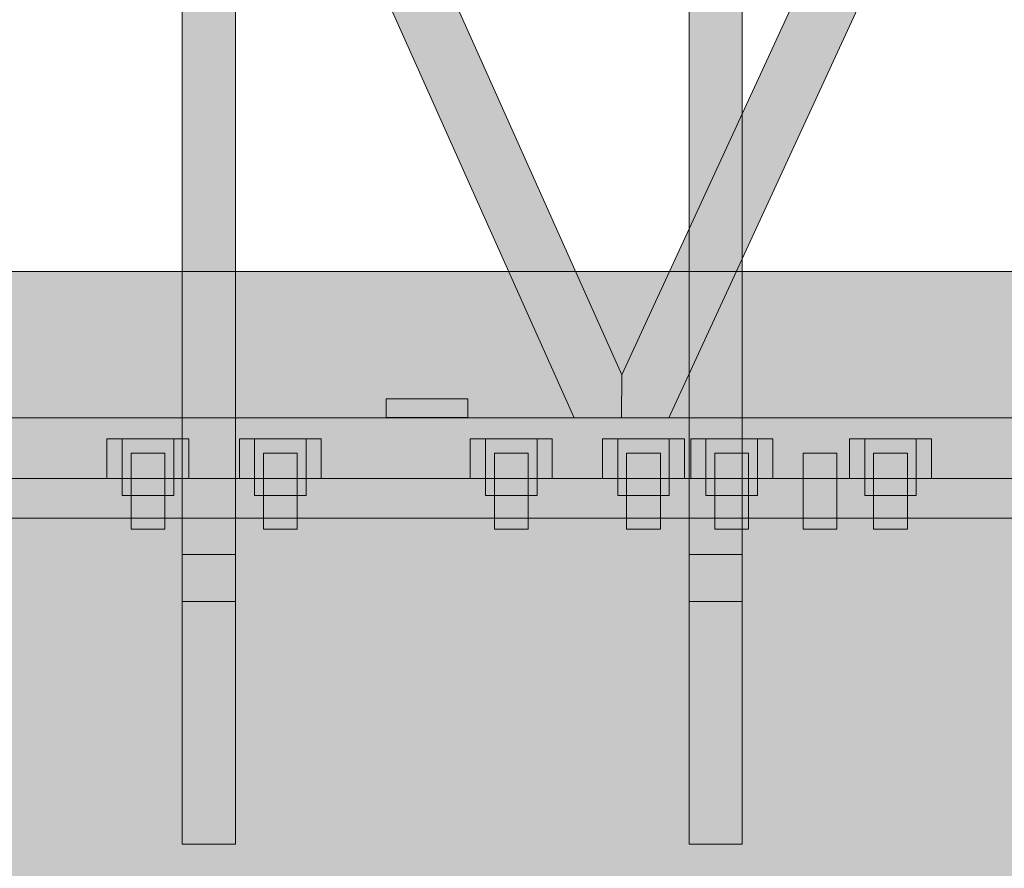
# Model space of a CAD drawing. Header units: millimetres. Extents: x 17 to 413, y 4 to 292.
# Tile 13 of 26: x 116 to 139, y 180 to 201. Entities that reach past the tile are written whole.
import ezdxf

# ---------------------------------------------------------------- set-up
doc = ezdxf.new("R2010")
doc.units = ezdxf.units.MM
for name, color, linetype in [('FILL-TIMBER', 7, 'Continuous'), ('FILL-WHITE', 7, 'Continuous'), ('LINE-CORE', 7, 'Continuous'), ('LINE-INK', 7, 'Continuous')]:
    doc.layers.add(name, color=color, linetype=linetype)

msp = doc.modelspace()

# ---------------------------------------------------------------- hatches: boundary and pattern name
at = {"layer": 'FILL-TIMBER', "true_color": 0xedd6a8}
h = msp.add_hatch(color=41, dxfattribs=at)
h.dxf.hatch_style = 1
h.paths.add_polyline_path([(172.4, 189.686), (77.594, 189.686), (77.594, 191.891), (77.594, 193.348), (78.297, 193.84), (79.362, 194.586), (140.565, 194.586), (233.242, 194.586), (233.945, 194.093), (235.01, 193.348), (235.01, 191.142), (235.01, 189.686)])
at = {"layer": 'FILL-WHITE', "true_color": 0xffffff}
h = msp.add_hatch(color=7, dxfattribs=at)
h.dxf.hatch_style = 1
h.paths.add_polyline_path([(154.324, 244.706), (156.302, 246.091), (156.302, 245.557), (131.191, 191.126), (130.07, 191.126), (130.076, 192.146)])
h = msp.add_hatch(color=7, dxfattribs=at)
h.dxf.hatch_style = 1
h.paths.add_polyline_path([(154.324, 244.706), (156.302, 246.091), (156.302, 245.557), (131.191, 191.126), (130.07, 191.126), (130.076, 192.146)])
h = msp.add_hatch(color=7, dxfattribs=at)
h.dxf.hatch_style = 1
h.paths.add_polyline_path([(154.324, 244.706), (156.302, 246.091), (156.302, 245.557), (131.191, 191.126), (130.07, 191.126), (130.076, 192.146)])
h = msp.add_hatch(color=7, dxfattribs=at)
h.dxf.hatch_style = 1
h.paths.add_polyline_path([(154.324, 244.706), (156.302, 246.091), (156.302, 245.557), (131.191, 191.126), (130.07, 191.126), (130.076, 192.146)])
h = msp.add_hatch(color=7, dxfattribs=at)
h.dxf.hatch_style = 1
h.paths.add_polyline_path([(154.324, 244.706), (156.302, 246.091), (156.302, 245.557), (131.191, 191.126), (130.07, 191.126), (130.076, 192.146)])
h = msp.add_hatch(color=7, dxfattribs=at)
h.dxf.hatch_style = 1
h.paths.add_polyline_path([(154.324, 244.706), (156.302, 246.091), (156.302, 245.557), (131.191, 191.126), (130.07, 191.126), (130.076, 192.146)])
h = msp.add_hatch(color=7, dxfattribs=at)
h.dxf.hatch_style = 1
h.paths.add_polyline_path([(154.324, 244.706), (156.302, 246.091), (156.302, 245.557), (131.191, 191.126), (130.07, 191.126), (130.076, 192.146)])
h = msp.add_hatch(color=7, dxfattribs=at)
h.dxf.hatch_style = 1
h.paths.add_polyline_path([(154.324, 244.706), (156.302, 246.091), (156.302, 245.557), (131.191, 191.126), (130.07, 191.126), (130.076, 192.146)])
h = msp.add_hatch(color=7, dxfattribs=at)
h.dxf.hatch_style = 1
h.paths.add_polyline_path([(131.672, 193.632), (131.672, 230.394), (132.932, 231.276), (132.932, 193.632), (132.932, 186.774), (131.672, 186.774)])
h = msp.add_hatch(color=7, dxfattribs=at)
h.dxf.hatch_style = 1
h.paths.add_polyline_path([(132.932, 225.532), (132.932, 189.686), (131.672, 189.686), (131.672, 224.65)])
h = msp.add_hatch(color=7, dxfattribs=at)
h.dxf.hatch_style = 1
h.paths.add_polyline_path([(119.672, 221.991), (120.932, 222.874), (120.932, 193.632), (120.932, 186.774), (119.672, 186.774)])
h = msp.add_hatch(color=7, dxfattribs=at)
h.dxf.hatch_style = 1
h.paths.add_polyline_path([(130.076, 192.146), (130.07, 191.126), (128.955, 191.126), (116.751, 218.397), (117.952, 219.238)])
h = msp.add_hatch(color=7, dxfattribs=at)
h.dxf.hatch_style = 1
h.paths.add_polyline_path([(130.076, 192.146), (130.07, 191.126), (128.955, 191.126), (116.751, 218.397), (117.952, 219.238)])
h = msp.add_hatch(color=7, dxfattribs=at)
h.dxf.hatch_style = 1
h.paths.add_polyline_path([(130.076, 192.146), (130.07, 191.126), (128.955, 191.126), (116.751, 218.397), (117.952, 219.238)])
h = msp.add_hatch(color=7, dxfattribs=at)
h.dxf.hatch_style = 1
h.paths.add_polyline_path([(130.076, 192.146), (130.07, 191.126), (128.955, 191.126), (116.751, 218.397), (117.952, 219.238)])
h = msp.add_hatch(color=7, dxfattribs=at)
h.dxf.hatch_style = 1
h.paths.add_polyline_path([(130.076, 192.146), (130.07, 191.126), (128.955, 191.126), (116.751, 218.397), (117.952, 219.238)])
h = msp.add_hatch(color=7, dxfattribs=at)
h.dxf.hatch_style = 1
h.paths.add_polyline_path([(130.076, 192.146), (130.07, 191.126), (128.955, 191.126), (116.751, 218.397), (117.952, 219.238)])
h = msp.add_hatch(color=7, dxfattribs=at)
h.dxf.hatch_style = 1
h.paths.add_polyline_path([(130.076, 192.146), (130.07, 191.126), (128.955, 191.126), (116.751, 218.397), (117.952, 219.238)])
h = msp.add_hatch(color=7, dxfattribs=at)
h.dxf.hatch_style = 1
h.paths.add_polyline_path([(130.076, 192.146), (130.07, 191.126), (128.955, 191.126), (116.751, 218.397), (117.952, 219.238)])
h = msp.add_hatch(color=7, dxfattribs=at)
h.dxf.hatch_style = 1
h.paths.add_polyline_path([(120.932, 217.13), (120.932, 189.686), (119.672, 189.686), (119.672, 216.247)])
h = msp.add_hatch(color=7, dxfattribs=at)
h.dxf.hatch_style = 1
h.paths.add_polyline_path([(77.594, 193.348), (79.362, 194.586), (83.009, 194.586), (83.009, 191.042), (89.139, 193.572), (89.139, 194.586), (223.465, 194.586), (223.465, 193.572), (229.595, 191.042), (229.595, 194.586), (233.242, 194.586), (235.01, 193.348), (235.01, 189.686), (229.595, 189.686), (223.465, 189.686), (89.139, 189.686), (83.009, 189.686), (77.594, 189.686)])
h = msp.add_hatch(color=7, dxfattribs=at)
h.dxf.hatch_style = 1
h.paths.add_polyline_path([(79.362, 194.586), (83.009, 194.586), (83.009, 191.558), (89.139, 194.089), (89.139, 194.586), (223.465, 194.586), (223.465, 194.089), (229.595, 191.558), (229.595, 194.586), (233.242, 194.586), (235.01, 193.348), (235.01, 189.686), (229.595, 189.686), (223.465, 189.686), (83.009, 189.686), (77.594, 189.686), (77.594, 193.348)])
h = msp.add_hatch(color=7, dxfattribs=at)
h.dxf.hatch_style = 1
h.paths.add_polyline_path([(77.594, 193.348), (79.362, 194.586), (233.242, 194.586), (235.01, 193.348), (235.01, 189.686), (77.594, 189.686)])
h = msp.add_hatch(color=7, dxfattribs=at)
h.dxf.hatch_style = 1
h.paths.add_polyline_path([(79.362, 194.586), (233.242, 194.586), (235.01, 193.348), (235.01, 189.686), (77.594, 189.686), (77.594, 193.348)])
h = msp.add_hatch(color=7, dxfattribs=at)
h.dxf.hatch_style = 1
h.paths.add_polyline_path([(77.594, 193.348), (79.362, 194.586), (233.242, 194.586), (235.01, 193.348), (235.01, 189.686), (77.594, 189.686)])
h = msp.add_hatch(color=7, dxfattribs=at)
h.dxf.hatch_style = 1
h.paths.add_polyline_path([(79.362, 194.586), (233.242, 194.586), (235.01, 193.348), (235.01, 189.686), (77.594, 189.686), (77.594, 193.348)])
h = msp.add_hatch(color=7, dxfattribs=at)
h.dxf.hatch_style = 1
h.paths.add_polyline_path([(77.594, 193.348), (79.362, 194.586), (233.242, 194.586), (235.01, 193.348), (235.01, 189.686), (77.594, 189.686)])
h = msp.add_hatch(color=7, dxfattribs=at)
h.dxf.hatch_style = 1
h.paths.add_polyline_path([(79.362, 194.586), (233.242, 194.586), (235.01, 193.348), (235.01, 189.686), (77.594, 189.686), (77.594, 193.348)])
h = msp.add_hatch(color=7, dxfattribs=at)
h.dxf.hatch_style = 1
h.paths.add_polyline_path([(77.594, 193.348), (79.362, 194.586), (233.242, 194.586), (235.01, 193.348), (235.01, 189.686), (77.594, 189.686)])
h = msp.add_hatch(color=7, dxfattribs=at)
h.dxf.hatch_style = 1
h.paths.add_polyline_path([(79.362, 194.586), (233.242, 194.586), (235.01, 193.348), (235.01, 189.686), (77.594, 189.686), (77.594, 193.348)])
h = msp.add_hatch(color=7, dxfattribs=at)
h.dxf.hatch_style = 1
h.paths.add_polyline_path([(77.594, 193.348), (79.362, 194.586), (233.242, 194.586), (235.01, 193.348), (235.01, 189.686), (77.594, 189.686)])
h = msp.add_hatch(color=7, dxfattribs=at)
h.dxf.hatch_style = 1
h.paths.add_polyline_path([(79.362, 194.586), (233.242, 194.586), (235.01, 193.348), (235.01, 189.686), (77.594, 189.686), (77.594, 193.348)])
h = msp.add_hatch(color=7, dxfattribs=at)
h.dxf.hatch_style = 1
h.paths.add_polyline_path([(77.594, 193.348), (79.362, 194.586), (233.242, 194.586), (235.01, 193.348), (235.01, 189.686), (77.594, 189.686)])
h = msp.add_hatch(color=7, dxfattribs=at)
h.dxf.hatch_style = 1
h.paths.add_polyline_path([(79.362, 194.586), (233.242, 194.586), (235.01, 193.348), (235.01, 189.686), (77.594, 189.686), (77.594, 193.348)])
h = msp.add_hatch(color=7, dxfattribs=at)
h.dxf.hatch_style = 1
h.paths.add_polyline_path([(77.594, 193.348), (79.362, 194.586), (233.242, 194.586), (235.01, 193.348), (235.01, 189.686), (77.594, 189.686)])
h = msp.add_hatch(color=7, dxfattribs=at)
h.dxf.hatch_style = 1
h.paths.add_polyline_path([(79.362, 194.586), (233.242, 194.586), (235.01, 193.348), (235.01, 189.686), (77.594, 189.686), (77.594, 193.348)])
h = msp.add_hatch(color=7, dxfattribs=at)
h.dxf.hatch_style = 1
h.paths.add_polyline_path([(77.594, 193.348), (79.362, 194.586), (233.242, 194.586), (235.01, 193.348), (235.01, 189.686), (77.594, 189.686)])
h = msp.add_hatch(color=7, dxfattribs=at)
h.dxf.hatch_style = 1
h.paths.add_polyline_path([(124.496, 191.576), (126.436, 191.576), (126.436, 191.136), (124.496, 191.136)])
h = msp.add_hatch(color=7, dxfattribs=at)
h.dxf.hatch_style = 1
h.paths.add_polyline_path([(124.496, 191.576), (126.436, 191.576), (126.436, 191.136), (124.496, 191.136)])
h = msp.add_hatch(color=7, dxfattribs=at)
h.dxf.hatch_style = 1
h.paths.add_polyline_path([(77.594, 191.126), (235.01, 191.126), (235.01, 189.686), (77.594, 189.686)])
h = msp.add_hatch(color=7, dxfattribs=at)
h.dxf.hatch_style = 1
h.paths.add_polyline_path([(77.594, 191.126), (235.01, 191.126), (235.01, 189.686), (77.594, 189.686)])
h = msp.add_hatch(color=7, dxfattribs=at)
h.dxf.hatch_style = 1
h.paths.add_polyline_path([(77.594, 191.126), (235.01, 191.126), (235.01, 189.686), (77.594, 189.686)])
h = msp.add_hatch(color=7, dxfattribs=at)
h.dxf.hatch_style = 1
h.paths.add_polyline_path([(77.594, 191.126), (235.01, 191.126), (235.01, 189.686), (77.594, 189.686)])
h = msp.add_hatch(color=7, dxfattribs=at)
h.dxf.hatch_style = 1
h.paths.add_polyline_path([(77.594, 191.126), (235.01, 191.126), (235.01, 189.686), (77.594, 189.686)])
h = msp.add_hatch(color=7, dxfattribs=at)
h.dxf.hatch_style = 1
h.paths.add_polyline_path([(77.594, 191.126), (235.01, 191.126), (235.01, 189.686), (77.594, 189.686)])
h = msp.add_hatch(color=7, dxfattribs=at)
h.dxf.hatch_style = 1
h.paths.add_polyline_path([(77.594, 191.126), (235.01, 191.126), (235.01, 189.686), (77.594, 189.686)])
h = msp.add_hatch(color=7, dxfattribs=at)
h.dxf.hatch_style = 1
h.paths.add_polyline_path([(77.594, 191.126), (235.01, 191.126), (235.01, 189.686), (77.594, 189.686)])
h = msp.add_hatch(color=7, dxfattribs=at)
h.dxf.hatch_style = 1
h.paths.add_polyline_path([(117.888, 190.626), (118.248, 190.626), (119.828, 190.626), (119.828, 189.686), (119.468, 189.686), (119.468, 189.286), (118.248, 189.286), (118.248, 189.686), (117.888, 189.686)])
h = msp.add_hatch(color=7, dxfattribs=at)
h.dxf.hatch_style = 1
h.paths.add_polyline_path([(119.468, 190.626), (119.828, 190.626), (119.828, 189.686), (119.468, 189.686), (119.468, 189.286), (118.248, 189.286), (118.248, 189.686), (117.888, 189.686), (117.888, 190.626)])
h = msp.add_hatch(color=7, dxfattribs=at)
h.dxf.hatch_style = 1
h.paths.add_polyline_path([(118.248, 190.626), (119.468, 190.626), (119.468, 189.286), (118.248, 189.286)])
h = msp.add_hatch(color=7, dxfattribs=at)
h.dxf.hatch_style = 1
h.paths.add_polyline_path([(119.468, 190.626), (119.468, 189.286), (118.248, 189.286), (118.248, 190.626)])
h = msp.add_hatch(color=7, dxfattribs=at)
h.dxf.hatch_style = 1
h.paths.add_polyline_path([(121.022, 190.626), (121.382, 190.626), (122.962, 190.626), (122.962, 189.686), (122.602, 189.686), (122.602, 189.286), (121.382, 189.286), (121.382, 189.686), (121.022, 189.686)])
h = msp.add_hatch(color=7, dxfattribs=at)
h.dxf.hatch_style = 1
h.paths.add_polyline_path([(122.602, 190.626), (122.962, 190.626), (122.962, 189.686), (122.602, 189.686), (122.602, 189.286), (121.382, 189.286), (121.382, 189.686), (121.022, 189.686), (121.022, 190.626)])
h = msp.add_hatch(color=7, dxfattribs=at)
h.dxf.hatch_style = 1
h.paths.add_polyline_path([(121.382, 190.626), (122.602, 190.626), (122.602, 189.286), (121.382, 189.286)])
h = msp.add_hatch(color=7, dxfattribs=at)
h.dxf.hatch_style = 1
h.paths.add_polyline_path([(121.382, 190.626), (122.602, 190.626), (122.602, 189.286), (121.382, 189.286)])
h = msp.add_hatch(color=7, dxfattribs=at)
h.dxf.hatch_style = 1
h.paths.add_polyline_path([(126.492, 190.626), (126.852, 190.626), (128.432, 190.626), (128.432, 189.686), (128.072, 189.686), (128.072, 189.286), (126.852, 189.286), (126.852, 189.686), (126.492, 189.686)])
h = msp.add_hatch(color=7, dxfattribs=at)
h.dxf.hatch_style = 1
h.paths.add_polyline_path([(128.072, 190.626), (128.432, 190.626), (128.432, 189.686), (128.072, 189.686), (128.072, 189.286), (126.852, 189.286), (126.852, 189.686), (126.492, 189.686), (126.492, 190.626)])
h = msp.add_hatch(color=7, dxfattribs=at)
h.dxf.hatch_style = 1
h.paths.add_polyline_path([(126.852, 190.626), (128.072, 190.626), (128.072, 189.286), (126.852, 189.286)])
h = msp.add_hatch(color=7, dxfattribs=at)
h.dxf.hatch_style = 1
h.paths.add_polyline_path([(126.852, 190.626), (128.072, 190.626), (128.072, 189.286), (126.852, 189.286)])
h = msp.add_hatch(color=7, dxfattribs=at)
h.dxf.hatch_style = 1
h.paths.add_polyline_path([(129.622, 190.626), (129.982, 190.626), (131.562, 190.626), (131.562, 189.686), (131.202, 189.686), (131.202, 189.286), (129.982, 189.286), (129.982, 189.686), (129.622, 189.686)])
h = msp.add_hatch(color=7, dxfattribs=at)
h.dxf.hatch_style = 1
h.paths.add_polyline_path([(131.202, 190.626), (131.562, 190.626), (131.562, 189.686), (131.202, 189.686), (131.202, 189.286), (129.982, 189.286), (129.982, 189.686), (129.622, 189.686), (129.622, 190.626)])
h = msp.add_hatch(color=7, dxfattribs=at)
h.dxf.hatch_style = 1
h.paths.add_polyline_path([(129.982, 190.626), (131.202, 190.626), (131.202, 189.286), (129.982, 189.286)])
h = msp.add_hatch(color=7, dxfattribs=at)
h.dxf.hatch_style = 1
h.paths.add_polyline_path([(131.202, 190.626), (131.202, 189.286), (129.982, 189.286), (129.982, 190.626)])
h = msp.add_hatch(color=7, dxfattribs=at)
h.dxf.hatch_style = 1
h.paths.add_polyline_path([(131.712, 190.626), (132.072, 190.626), (133.652, 190.626), (133.652, 189.686), (133.292, 189.686), (133.292, 189.286), (132.072, 189.286), (132.072, 189.686), (131.712, 189.686)])
h = msp.add_hatch(color=7, dxfattribs=at)
h.dxf.hatch_style = 1
h.paths.add_polyline_path([(133.292, 190.626), (133.652, 190.626), (133.652, 189.686), (133.292, 189.686), (133.292, 189.286), (132.072, 189.286), (132.072, 189.686), (131.712, 189.686), (131.712, 190.626)])
h = msp.add_hatch(color=7, dxfattribs=at)
h.dxf.hatch_style = 1
h.paths.add_polyline_path([(132.072, 190.626), (133.292, 190.626), (133.292, 189.286), (132.072, 189.286)])
h = msp.add_hatch(color=7, dxfattribs=at)
h.dxf.hatch_style = 1
h.paths.add_polyline_path([(133.292, 190.626), (133.292, 189.286), (132.072, 189.286), (132.072, 190.626)])
h = msp.add_hatch(color=7, dxfattribs=at)
h.dxf.hatch_style = 1
h.paths.add_polyline_path([(135.472, 190.626), (135.832, 190.626), (137.412, 190.626), (137.412, 189.686), (137.052, 189.686), (137.052, 189.286), (135.832, 189.286), (135.832, 189.686), (135.472, 189.686)])
h = msp.add_hatch(color=7, dxfattribs=at)
h.dxf.hatch_style = 1
h.paths.add_polyline_path([(137.052, 190.626), (137.412, 190.626), (137.412, 189.686), (137.052, 189.686), (137.052, 189.286), (135.832, 189.286), (135.832, 189.686), (135.472, 189.686), (135.472, 190.626)])
h = msp.add_hatch(color=7, dxfattribs=at)
h.dxf.hatch_style = 1
h.paths.add_polyline_path([(135.832, 190.626), (137.052, 190.626), (137.052, 189.286), (135.832, 189.286)])
h = msp.add_hatch(color=7, dxfattribs=at)
h.dxf.hatch_style = 1
h.paths.add_polyline_path([(135.832, 190.626), (137.052, 190.626), (137.052, 189.286), (135.832, 189.286)])
h = msp.add_hatch(color=7, dxfattribs=at)
h.dxf.hatch_style = 1
h.paths.add_polyline_path([(118.458, 190.286), (119.258, 190.286), (119.258, 188.486), (118.458, 188.486)])
h = msp.add_hatch(color=7, dxfattribs=at)
h.dxf.hatch_style = 1
h.paths.add_polyline_path([(119.258, 190.286), (119.258, 188.486), (118.458, 188.486), (118.458, 190.286)])
h = msp.add_hatch(color=7, dxfattribs=at)
h.dxf.hatch_style = 1
h.paths.add_polyline_path([(121.592, 190.286), (122.392, 190.286), (122.392, 188.486), (121.592, 188.486)])
h = msp.add_hatch(color=7, dxfattribs=at)
h.dxf.hatch_style = 1
h.paths.add_polyline_path([(121.592, 190.286), (122.392, 190.286), (122.392, 188.486), (121.592, 188.486)])
h = msp.add_hatch(color=7, dxfattribs=at)
h.dxf.hatch_style = 1
h.paths.add_polyline_path([(127.062, 190.286), (127.862, 190.286), (127.862, 188.486), (127.062, 188.486)])
h = msp.add_hatch(color=7, dxfattribs=at)
h.dxf.hatch_style = 1
h.paths.add_polyline_path([(127.062, 190.286), (127.862, 190.286), (127.862, 188.486), (127.062, 188.486)])
h = msp.add_hatch(color=7, dxfattribs=at)
h.dxf.hatch_style = 1
h.paths.add_polyline_path([(130.192, 190.286), (130.992, 190.286), (130.992, 188.486), (130.192, 188.486)])
h = msp.add_hatch(color=7, dxfattribs=at)
h.dxf.hatch_style = 1
h.paths.add_polyline_path([(130.992, 190.286), (130.992, 188.486), (130.192, 188.486), (130.192, 190.286)])
h = msp.add_hatch(color=7, dxfattribs=at)
h.dxf.hatch_style = 1
h.paths.add_polyline_path([(132.282, 190.286), (133.082, 190.286), (133.082, 188.486), (132.282, 188.486)])
h = msp.add_hatch(color=7, dxfattribs=at)
h.dxf.hatch_style = 1
h.paths.add_polyline_path([(133.082, 190.286), (133.082, 188.486), (132.282, 188.486), (132.282, 190.286)])
h = msp.add_hatch(color=7, dxfattribs=at)
h.dxf.hatch_style = 1
h.paths.add_polyline_path([(134.372, 190.286), (135.172, 190.286), (135.172, 188.486), (134.372, 188.486)])
h = msp.add_hatch(color=7, dxfattribs=at)
h.dxf.hatch_style = 1
h.paths.add_polyline_path([(135.172, 190.286), (135.172, 188.486), (134.372, 188.486), (134.372, 190.286)])
h = msp.add_hatch(color=7, dxfattribs=at)
h.dxf.hatch_style = 1
h.paths.add_polyline_path([(134.372, 190.286), (135.172, 190.286), (135.172, 188.486), (134.372, 188.486)])
h = msp.add_hatch(color=7, dxfattribs=at)
h.dxf.hatch_style = 1
h.paths.add_polyline_path([(135.172, 190.286), (135.172, 188.486), (134.372, 188.486), (134.372, 190.286)])
h = msp.add_hatch(color=7, dxfattribs=at)
h.dxf.hatch_style = 1
h.paths.add_polyline_path([(134.372, 190.286), (135.172, 190.286), (135.172, 188.486), (134.372, 188.486)])
h = msp.add_hatch(color=7, dxfattribs=at)
h.dxf.hatch_style = 1
h.paths.add_polyline_path([(135.172, 190.286), (135.172, 188.486), (134.372, 188.486), (134.372, 190.286)])
h = msp.add_hatch(color=7, dxfattribs=at)
h.dxf.hatch_style = 1
h.paths.add_polyline_path([(136.042, 190.286), (136.842, 190.286), (136.842, 188.486), (136.042, 188.486)])
h = msp.add_hatch(color=7, dxfattribs=at)
h.dxf.hatch_style = 1
h.paths.add_polyline_path([(136.042, 190.286), (136.842, 190.286), (136.842, 188.486), (136.042, 188.486)])
h = msp.add_hatch(color=7, dxfattribs=at)
h.dxf.hatch_style = 1
h.paths.add_polyline_path([(77.594, 189.686), (80.594, 189.686), (232.01, 189.686), (235.01, 189.686), (235.01, 188.75), (232.01, 188.75), (80.594, 188.75), (77.594, 188.75)])
h = msp.add_hatch(color=7, dxfattribs=at)
h.dxf.hatch_style = 1
h.paths.add_polyline_path([(80.594, 189.686), (232.01, 189.686), (232.01, 188.75), (80.594, 188.75)])
h = msp.add_hatch(color=7, dxfattribs=at)
h.dxf.hatch_style = 1
h.paths.add_polyline_path([(120.932, 189.686), (120.932, 187.888), (119.672, 187.888), (119.672, 189.686)])
h = msp.add_hatch(color=7, dxfattribs=at)
h.dxf.hatch_style = 1
h.paths.add_polyline_path([(132.932, 189.686), (132.932, 187.888), (131.672, 187.888), (131.672, 189.686)])
h = msp.add_hatch(color=7, dxfattribs=at)
h.dxf.hatch_style = 1
h.paths.add_polyline_path([(82.679, 143.03), (82.679, 188.75), (229.925, 188.75), (229.925, 143.03), (82.679, 143.03)])
h = msp.add_hatch(color=7, dxfattribs=at)
h.dxf.hatch_style = 1
h.paths.add_polyline_path([(229.925, 188.75), (229.925, 143.03), (82.679, 143.03), (82.679, 188.75)])
h = msp.add_hatch(color=7, dxfattribs=at)
h.dxf.hatch_style = 1
h.paths.add_polyline_path([(120.932, 187.888), (120.932, 181.031), (119.672, 181.031), (119.672, 187.888)])
h = msp.add_hatch(color=7, dxfattribs=at)
h.dxf.hatch_style = 1
h.paths.add_polyline_path([(132.932, 187.888), (132.932, 181.031), (131.672, 181.031), (131.672, 187.888)])
h = msp.add_hatch(color=7, dxfattribs=at)
h.dxf.hatch_style = 1
h.paths.add_polyline_path([(119.672, 186.774), (120.932, 186.774), (120.932, 181.031), (119.672, 181.031)])
h = msp.add_hatch(color=7, dxfattribs=at)
h.dxf.hatch_style = 1
h.paths.add_polyline_path([(131.672, 186.774), (132.932, 186.774), (132.932, 181.031), (131.672, 181.031)])

# ---------------------------------------------------------------- linework, layer by layer
at = {"layer": 'LINE-CORE', "lineweight": 5}
for points in [[(154.324, 244.706), (156.302, 246.091), (156.302, 245.557), (131.191, 191.126), (131.191, 191.126), (130.07, 191.126), (130.076, 192.146), (130.076, 192.146)], [(154.324, 244.706), (156.302, 246.091), (156.302, 245.557), (131.191, 191.126), (131.191, 191.126), (130.07, 191.126), (130.076, 192.146), (130.076, 192.146)], [(154.324, 244.706), (156.302, 246.091), (156.302, 245.557), (131.191, 191.126), (131.191, 191.126), (130.07, 191.126), (130.076, 192.146), (130.076, 192.146)], [(154.324, 244.706), (156.302, 246.091), (156.302, 245.557), (131.191, 191.126), (131.191, 191.126), (130.07, 191.126), (130.076, 192.146), (130.076, 192.146)], [(154.324, 244.706), (156.302, 246.091), (156.302, 245.557), (131.191, 191.126), (131.191, 191.126), (130.07, 191.126), (130.076, 192.146), (130.076, 192.146)], [(154.324, 244.706), (156.302, 246.091), (156.302, 245.557), (131.191, 191.126), (131.191, 191.126), (130.07, 191.126), (130.076, 192.146), (130.076, 192.146)], [(154.324, 244.706), (156.302, 246.091), (156.302, 245.557), (131.191, 191.126), (131.191, 191.126), (130.07, 191.126), (130.076, 192.146), (130.076, 192.146)], [(154.324, 244.706), (156.302, 246.091), (156.302, 245.557), (131.191, 191.126), (131.191, 191.126), (130.07, 191.126), (130.076, 192.146), (130.076, 192.146)], [(131.672, 193.632), (131.672, 193.632), (131.672, 230.394), (132.932, 231.276), (132.932, 231.276), (132.932, 193.632), (132.932, 186.774), (131.672, 186.774)], [(132.932, 225.532), (132.932, 189.686), (131.672, 189.686), (131.672, 224.65)], [(119.672, 221.991), (119.672, 221.991), (119.672, 221.991), (119.672, 221.991), (120.932, 222.874), (120.932, 193.632), (120.932, 193.632), (120.932, 186.774), (119.672, 186.774)], [(130.076, 192.146), (130.07, 191.126), (128.955, 191.126), (116.751, 218.397), (117.952, 219.238)], [(130.076, 192.146), (130.07, 191.126), (128.955, 191.126), (116.751, 218.397), (117.952, 219.238)], [(130.076, 192.146), (130.07, 191.126), (128.955, 191.126), (116.751, 218.397), (117.952, 219.238)], [(130.076, 192.146), (130.07, 191.126), (128.955, 191.126), (116.751, 218.397), (117.952, 219.238)], [(130.076, 192.146), (130.07, 191.126), (128.955, 191.126), (116.751, 218.397), (117.952, 219.238)], [(130.076, 192.146), (130.07, 191.126), (128.955, 191.126), (116.751, 218.397), (117.952, 219.238)], [(130.076, 192.146), (130.07, 191.126), (128.955, 191.126), (116.751, 218.397), (117.952, 219.238)], [(130.076, 192.146), (130.07, 191.126), (128.955, 191.126), (116.751, 218.397), (117.952, 219.238)], [(120.932, 217.13), (120.932, 189.686), (119.672, 189.686), (119.672, 216.247)], [(77.594, 193.348), (79.362, 194.586), (83.009, 194.586), (83.009, 191.042), (89.139, 193.572), (89.139, 194.586), (223.465, 194.586), (223.465, 193.572), (229.595, 191.042), (229.595, 194.586), (233.242, 194.586), (235.01, 193.348), (235.01, 189.686), (229.595, 189.686), (223.465, 189.686), (89.139, 189.686), (83.009, 189.686), (77.594, 189.686)], [(79.362, 194.586), (83.009, 194.586), (83.009, 191.558), (89.139, 194.089), (89.139, 194.586), (223.465, 194.586), (223.465, 194.089), (229.595, 191.558), (229.595, 194.586), (233.242, 194.586), (235.01, 193.348), (235.01, 189.686), (229.595, 189.686), (223.465, 189.686), (83.009, 189.686), (77.594, 189.686), (77.594, 193.348)], [(77.594, 193.348), (79.362, 194.586), (233.242, 194.586), (235.01, 193.348), (235.01, 189.686), (77.594, 189.686)], [(79.362, 194.586), (233.242, 194.586), (235.01, 193.348), (235.01, 189.686), (77.594, 189.686), (77.594, 193.348)], [(77.594, 193.348), (79.362, 194.586), (233.242, 194.586), (235.01, 193.348), (235.01, 189.686), (77.594, 189.686)], [(79.362, 194.586), (233.242, 194.586), (235.01, 193.348), (235.01, 189.686), (77.594, 189.686), (77.594, 193.348)], [(77.594, 193.348), (79.362, 194.586), (233.242, 194.586), (235.01, 193.348), (235.01, 189.686), (77.594, 189.686)], [(79.362, 194.586), (233.242, 194.586), (235.01, 193.348), (235.01, 189.686), (77.594, 189.686), (77.594, 193.348)], [(77.594, 193.348), (79.362, 194.586), (233.242, 194.586), (235.01, 193.348), (235.01, 189.686), (77.594, 189.686)], [(79.362, 194.586), (233.242, 194.586), (235.01, 193.348), (235.01, 189.686), (77.594, 189.686), (77.594, 193.348)], [(77.594, 193.348), (79.362, 194.586), (233.242, 194.586), (235.01, 193.348), (235.01, 189.686), (77.594, 189.686)], [(79.362, 194.586), (233.242, 194.586), (235.01, 193.348), (235.01, 189.686), (77.594, 189.686), (77.594, 193.348)], [(77.594, 193.348), (79.362, 194.586), (233.242, 194.586), (235.01, 193.348), (235.01, 189.686), (77.594, 189.686)], [(79.362, 194.586), (233.242, 194.586), (235.01, 193.348), (235.01, 189.686), (77.594, 189.686), (77.594, 193.348)], [(77.594, 193.348), (79.362, 194.586), (233.242, 194.586), (235.01, 193.348), (235.01, 189.686), (77.594, 189.686)], [(79.362, 194.586), (233.242, 194.586), (235.01, 193.348), (235.01, 189.686), (77.594, 189.686), (77.594, 193.348)], [(77.594, 193.348), (79.362, 194.586), (233.242, 194.586), (235.01, 193.348), (235.01, 189.686), (77.594, 189.686)], [(124.496, 191.576), (126.436, 191.576), (126.436, 191.576), (126.436, 191.136), (124.496, 191.136), (124.496, 191.136)], [(124.496, 191.576), (126.436, 191.576), (126.436, 191.136), (126.436, 191.136), (124.496, 191.136), (124.496, 191.576)], [(77.594, 191.126), (235.01, 191.126), (235.01, 189.686), (77.594, 189.686)], [(77.594, 191.126), (235.01, 191.126), (235.01, 191.126), (235.01, 189.686), (77.594, 189.686), (77.594, 189.686)], [(77.594, 191.126), (235.01, 191.126), (235.01, 191.126), (235.01, 189.686), (77.594, 189.686), (77.594, 189.686)], [(77.594, 191.126), (235.01, 191.126), (235.01, 189.686), (77.594, 189.686)], [(77.594, 191.126), (235.01, 191.126), (235.01, 191.126), (235.01, 189.686), (77.594, 189.686), (77.594, 189.686)], [(77.594, 191.126), (235.01, 191.126), (235.01, 189.686), (77.594, 189.686)], [(77.594, 191.126), (235.01, 191.126), (235.01, 191.126), (235.01, 189.686), (77.594, 189.686), (77.594, 189.686)], [(77.594, 191.126), (235.01, 191.126), (235.01, 191.126), (235.01, 189.686), (77.594, 189.686), (77.594, 189.686)], [(117.888, 190.626), (118.248, 190.626), (119.828, 190.626), (119.828, 189.686), (119.468, 189.686), (119.468, 189.286), (118.248, 189.286), (118.248, 189.686), (117.888, 189.686)], [(119.468, 190.626), (119.828, 190.626), (119.828, 189.686), (119.468, 189.686), (119.468, 189.286), (118.248, 189.286), (118.248, 189.686), (117.888, 189.686), (117.888, 190.626)], [(118.248, 190.626), (119.468, 190.626), (119.468, 189.286), (118.248, 189.286)], [(119.468, 190.626), (119.468, 189.286), (118.248, 189.286), (118.248, 190.626)], [(121.022, 190.626), (121.382, 190.626), (122.962, 190.626), (122.962, 189.686), (122.602, 189.686), (122.602, 189.286), (121.382, 189.286), (121.382, 189.686), (121.022, 189.686)], [(122.602, 190.626), (122.962, 190.626), (122.962, 189.686), (122.602, 189.686), (122.602, 189.286), (121.382, 189.286), (121.382, 189.686), (121.022, 189.686), (121.022, 190.626)], [(121.382, 190.626), (122.602, 190.626), (122.602, 189.286), (121.382, 189.286)], [(121.382, 190.626), (122.602, 190.626), (122.602, 189.286), (121.382, 189.286)], [(126.492, 190.626), (126.852, 190.626), (128.432, 190.626), (128.432, 189.686), (128.072, 189.686), (128.072, 189.286), (126.852, 189.286), (126.852, 189.686), (126.492, 189.686)], [(128.072, 190.626), (128.432, 190.626), (128.432, 189.686), (128.072, 189.686), (128.072, 189.286), (126.852, 189.286), (126.852, 189.686), (126.492, 189.686), (126.492, 190.626)], [(126.852, 190.626), (128.072, 190.626), (128.072, 189.286), (126.852, 189.286)], [(126.852, 190.626), (128.072, 190.626), (128.072, 189.286), (126.852, 189.286)], [(129.622, 190.626), (129.982, 190.626), (131.562, 190.626), (131.562, 189.686), (131.202, 189.686), (131.202, 189.286), (129.982, 189.286), (129.982, 189.686), (129.622, 189.686)], [(131.202, 190.626), (131.562, 190.626), (131.562, 189.686), (131.202, 189.686), (131.202, 189.286), (129.982, 189.286), (129.982, 189.686), (129.622, 189.686), (129.622, 190.626)], [(129.982, 190.626), (131.202, 190.626), (131.202, 189.286), (129.982, 189.286)], [(131.202, 190.626), (131.202, 189.286), (129.982, 189.286), (129.982, 190.626)], [(131.712, 190.626), (132.072, 190.626), (133.652, 190.626), (133.652, 189.686), (133.292, 189.686), (133.292, 189.286), (132.072, 189.286), (132.072, 189.686), (131.712, 189.686)], [(133.292, 190.626), (133.652, 190.626), (133.652, 189.686), (133.292, 189.686), (133.292, 189.286), (132.072, 189.286), (132.072, 189.686), (131.712, 189.686), (131.712, 190.626)], [(132.072, 190.626), (133.292, 190.626), (133.292, 189.286), (132.072, 189.286)], [(133.292, 190.626), (133.292, 189.286), (132.072, 189.286), (132.072, 190.626)], [(135.472, 190.626), (135.832, 190.626), (137.412, 190.626), (137.412, 189.686), (137.052, 189.686), (137.052, 189.286), (135.832, 189.286), (135.832, 189.686), (135.472, 189.686)], [(137.052, 190.626), (137.412, 190.626), (137.412, 189.686), (137.052, 189.686), (137.052, 189.286), (135.832, 189.286), (135.832, 189.686), (135.472, 189.686), (135.472, 190.626)], [(135.832, 190.626), (137.052, 190.626), (137.052, 189.286), (135.832, 189.286)], [(135.832, 190.626), (137.052, 190.626), (137.052, 189.286), (135.832, 189.286)], [(118.458, 190.286), (119.258, 190.286), (119.258, 188.486), (118.458, 188.486)], [(119.258, 190.286), (119.258, 188.486), (118.458, 188.486), (118.458, 190.286)], [(121.592, 190.286), (122.392, 190.286), (122.392, 188.486), (121.592, 188.486)], [(121.592, 190.286), (122.392, 190.286), (122.392, 188.486), (121.592, 188.486)], [(127.062, 190.286), (127.862, 190.286), (127.862, 188.486), (127.062, 188.486)], [(127.062, 190.286), (127.862, 190.286), (127.862, 188.486), (127.062, 188.486)], [(130.192, 190.286), (130.992, 190.286), (130.992, 188.486), (130.192, 188.486)], [(130.992, 190.286), (130.992, 188.486), (130.192, 188.486), (130.192, 190.286)], [(132.282, 190.286), (133.082, 190.286), (133.082, 188.486), (132.282, 188.486)], [(133.082, 190.286), (133.082, 188.486), (132.282, 188.486), (132.282, 190.286)], [(134.372, 190.286), (135.172, 190.286), (135.172, 188.486), (134.372, 188.486)], [(135.172, 190.286), (135.172, 188.486), (134.372, 188.486), (134.372, 190.286)], [(134.372, 190.286), (135.172, 190.286), (135.172, 188.486), (134.372, 188.486)], [(135.172, 190.286), (135.172, 188.486), (134.372, 188.486), (134.372, 190.286)], [(134.372, 190.286), (135.172, 190.286), (135.172, 188.486), (134.372, 188.486)], [(135.172, 190.286), (135.172, 188.486), (134.372, 188.486), (134.372, 190.286)], [(136.042, 190.286), (136.842, 190.286), (136.842, 188.486), (136.042, 188.486)], [(136.042, 190.286), (136.842, 190.286), (136.842, 188.486), (136.042, 188.486)], [(77.594, 189.686), (80.594, 189.686), (80.594, 189.686), (232.01, 189.686), (232.01, 189.686), (235.01, 189.686), (235.01, 188.75), (232.01, 188.75), (232.01, 188.75), (80.594, 188.75), (80.594, 188.75), (77.594, 188.75), (77.594, 188.75)], [(80.594, 189.686), (232.01, 189.686), (232.01, 188.75), (80.594, 188.75), (80.594, 189.686)], [(120.932, 189.686), (120.932, 187.888), (119.672, 187.888), (119.672, 189.686)], [(132.932, 189.686), (132.932, 187.888), (131.672, 187.888), (131.672, 189.686)], [(82.679, 143.03), (82.679, 188.75), (229.925, 188.75), (229.925, 188.75), (229.925, 188.75), (229.925, 143.03), (82.679, 143.03), (82.679, 143.03), (82.679, 143.03)], [(229.925, 188.75), (229.925, 143.03), (82.679, 143.03), (82.679, 188.75)], [(120.932, 187.888), (120.932, 181.031), (119.672, 181.031), (119.672, 187.888)], [(132.932, 187.888), (132.932, 181.031), (131.672, 181.031), (131.672, 187.888)], [(119.672, 186.774), (120.932, 186.774), (120.932, 181.031), (119.672, 181.031)], [(131.672, 186.774), (132.932, 186.774), (132.932, 181.031), (131.672, 181.031)]]:
    msp.add_lwpolyline(points, close=True, dxfattribs=at)
at = {"layer": 'LINE-INK', "lineweight": 5}
msp.add_lwpolyline([(172.4, 189.686), (77.594, 189.686), (77.594, 191.891), (77.594, 193.348), (78.297, 193.84), (79.362, 194.586), (140.565, 194.586), (233.242, 194.586), (233.945, 194.093), (235.01, 193.348), (235.01, 191.142), (235.01, 189.686)], close=True, dxfattribs=at)

doc.saveas('drawing.dxf')
